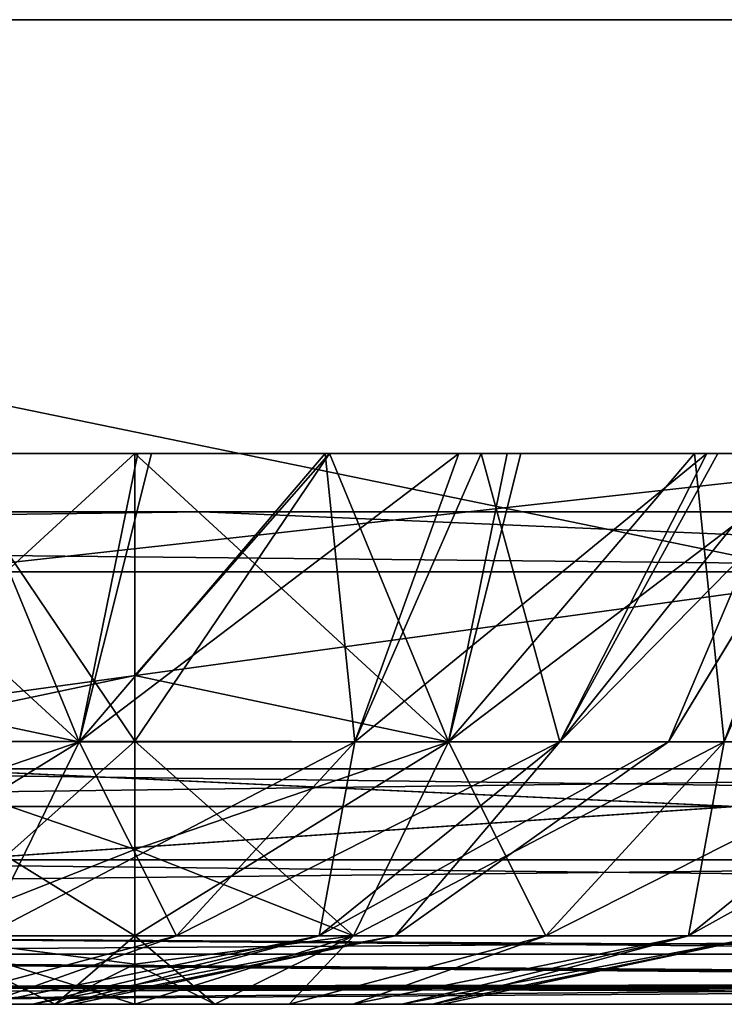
# Model space of a CAD drawing. Header units: millimetres. Extents: x -168 to 168, y -6 to 84.
# Tile 214 of 256: x -51.23 to -49.8, y -2 to 0. Entities that reach past the tile are written whole.
import ezdxf

# ---------------------------------------------------------------- set-up
doc = ezdxf.new("R2010")
doc.units = ezdxf.units.MM
doc.header["$LTSCALE"] = 65.185185
for name, color, linetype in [('14', 7, 'CONTINUOUS'), ('177', 7, 'CONTINUOUS'), ('207', 7, 'CONTINUOUS'), ('209', 7, 'CONTINUOUS'), ('213', 7, 'CONTINUOUS'), ('497', 7, 'CONTINUOUS'), ('499', 7, 'CONTINUOUS'), ('530', 7, 'CONTINUOUS'), ('531', 7, 'CONTINUOUS'), ('532', 7, 'CONTINUOUS'), ('54', 7, 'CONTINUOUS'), ('542', 7, 'CONTINUOUS'), ('543', 7, 'CONTINUOUS'), ('544', 7, 'CONTINUOUS'), ('57', 7, 'CONTINUOUS'), ('6', 7, 'CONTINUOUS'), ('63', 7, 'CONTINUOUS'), ('66', 7, 'CONTINUOUS'), ('67', 7, 'CONTINUOUS'), ('70', 7, 'CONTINUOUS')]:
    doc.layers.add(name, color=color, linetype=linetype)

msp = doc.modelspace()

# ---------------------------------------------------------------- linework, layer by layer
at = {"layer": '14', "linetype": 'CONTINUOUS'}
for points in [[(-52.3801, -1.5218, -124.8336), (-38.0864, -1.7064, -124.7895), (-52.3801, -1.7064, -124.7895), (-52.3801, -1.5218, -124.8336)], [(-41.2782, -1.5218, -124.8336), (-38.0864, -1.7064, -124.7895), (-52.3801, -1.5218, -124.8336), (-41.2782, -1.5218, -124.8336)], [(-38.0864, -1.7064, -124.7895), (-38.0864, -1.8612, -124.6798), (-52.3801, -1.7064, -124.7895), (-38.0864, -1.7064, -124.7895)], [(-52.3801, -1.7064, -124.7895), (-38.0864, -1.8612, -124.6798), (-52.3801, -1.8612, -124.6798), (-52.3801, -1.7064, -124.7895)], [(-41.0668, -1.9508, -124.5504), (-52.3801, -1.8612, -124.6798), (-38.9332, -1.9508, -124.5504), (-41.0668, -1.9508, -124.5504)], [(-52.3801, -1.964, -124.5203), (-52.3801, -1.8612, -124.6798), (-41.0668, -1.9508, -124.5504), (-52.3801, -1.964, -124.5203)], [(-52.3801, -1.8612, -124.6798), (-38.0864, -1.8612, -124.6798), (-38.9332, -1.9508, -124.5504), (-52.3801, -1.8612, -124.6798)], [(-41.3668, -1.9616, -124.5262), (-52.3801, -1.964, -124.5203), (-41.0668, -1.9508, -124.5504), (-41.3668, -1.9616, -124.5262)], [(-41.5149, -1.9736, -124.4944), (-52.3801, -1.964, -124.5203), (-41.3668, -1.9616, -124.5262), (-41.5149, -1.9736, -124.4944)], [(-41.8745, -2, -124.334), (-52.3801, -1.964, -124.5203), (-41.6443, -1.9856, -124.4533), (-41.8745, -2, -124.334)], [(-52.3801, -2, -124.334), (-52.3801, -1.964, -124.5203), (-41.8745, -2, -124.334), (-52.3801, -2, -124.334)], [(-41.6443, -1.9856, -124.4533), (-52.3801, -1.964, -124.5203), (-41.5149, -1.9736, -124.4944), (-41.6443, -1.9856, -124.4533)]]:
    msp.add_3dface(points, dxfattribs=at)
at = {"layer": '177', "linetype": 'CONTINUOUS'}
for points in [[(-47.6761, -1.5218, 124.8336), (-55.0671, 0, 124.9), (-55.0376, -1.5218, 124.8336), (-47.6761, -1.5218, 124.8336)], [(-41.3003, 0, 124.9), (-55.0671, 0, 124.9), (-47.6761, -1.5218, 124.8336), (-41.3003, 0, 124.9)]]:
    msp.add_3dface(points, dxfattribs=at)
at = {"layer": '207', "linetype": 'CONTINUOUS'}
for points in [[(-50.8633, -1, -91.9161), (-65.1571, -1, -91.9648), (-50.8633, -1, -106.057), (-50.8633, -1, -91.9161)], [(-65.1571, -1, -91.9648), (-65.1571, -1, -106.1132), (-50.8633, -1, -106.057), (-65.1571, -1, -91.9648)], [(-50.8633, -1, -77.7752), (-65.1571, -1, -77.8163), (-50.8633, -1, -91.9161), (-50.8633, -1, -77.7752)], [(-65.1571, -1, -77.8163), (-65.1571, -1, -91.9648), (-50.8633, -1, -91.9161), (-65.1571, -1, -77.8163)], [(-50.8633, -1, -63.6342), (-65.1571, -1, -63.6679), (-50.8633, -1, -77.7752), (-50.8633, -1, -63.6342)], [(-65.1571, -1, -63.6679), (-65.1571, -1, -77.8163), (-50.8633, -1, -77.7752), (-65.1571, -1, -63.6679)], [(-50.8633, -1, -49.4933), (-65.1571, -1, -49.5195), (-50.8633, -1, -63.6342), (-50.8633, -1, -49.4933)], [(-65.1571, -1, -49.5195), (-65.1571, -1, -63.6679), (-50.8633, -1, -63.6342), (-65.1571, -1, -49.5195)], [(-50.8633, -1, -35.3523), (-65.1571, -1, -35.3711), (-50.8633, -1, -49.4933), (-50.8633, -1, -35.3523)], [(-65.1571, -1, -35.3711), (-65.1571, -1, -49.5195), (-50.8633, -1, -49.4933), (-65.1571, -1, -35.3711)], [(-50.8633, -1, -21.2114), (-65.1571, -1, -21.2226), (-50.8633, -1, -35.3523), (-50.8633, -1, -21.2114)], [(-65.1571, -1, -21.2226), (-65.1571, -1, -35.3711), (-50.8633, -1, -35.3523), (-65.1571, -1, -21.2226)], [(-50.8633, -1, -7.0705), (-65.1571, -1, -7.0742), (-50.8633, -1, -21.2114), (-50.8633, -1, -7.0705)], [(-50.8633, -1, 7.0705), (-65.1571, -1, -7.0742), (-50.8633, -1, -7.0705), (-50.8633, -1, 7.0705)], [(-65.1571, -1, -7.0742), (-65.1571, -1, -21.2226), (-50.8633, -1, -21.2114), (-65.1571, -1, -7.0742)], [(-50.8633, -1, 21.2114), (-65.1571, -1, 7.0742), (-50.8633, -1, 7.0705), (-50.8633, -1, 21.2114)], [(-50.8634, -1, -120.197), (-65.1571, -1, -106.1132), (-59.9675, -1, -120.2355), (-50.8634, -1, -120.197)], [(-50.8633, -1, -106.057), (-65.1571, -1, -106.1132), (-50.8634, -1, -120.197), (-50.8633, -1, -106.057)], [(-65.1571, -1, 7.0742), (-65.1571, -1, -7.0742), (-50.8633, -1, 7.0705), (-65.1571, -1, 7.0742)], [(-50.8633, -1, 35.3523), (-65.1571, -1, 21.2226), (-50.8633, -1, 21.2114), (-50.8633, -1, 35.3523)], [(-65.1571, -1, 21.2226), (-65.1571, -1, 7.0742), (-50.8633, -1, 21.2114), (-65.1571, -1, 21.2226)], [(-50.8633, -1, 49.4933), (-65.1571, -1, 35.3711), (-50.8633, -1, 35.3523), (-50.8633, -1, 49.4933)], [(-65.1571, -1, 35.3711), (-65.1571, -1, 21.2226), (-50.8633, -1, 35.3523), (-65.1571, -1, 35.3711)], [(-50.8633, -1, 63.6342), (-65.1571, -1, 49.5195), (-50.8633, -1, 49.4933), (-50.8633, -1, 63.6342)], [(-65.1571, -1, 49.5195), (-65.1571, -1, 35.3711), (-50.8633, -1, 49.4933), (-65.1571, -1, 49.5195)], [(-50.8633, -1, 77.7752), (-65.1571, -1, 63.6679), (-50.8633, -1, 63.6342), (-50.8633, -1, 77.7752)], [(-65.1571, -1, 63.6679), (-65.1571, -1, 49.5195), (-50.8633, -1, 63.6342), (-65.1571, -1, 63.6679)], [(-50.8633, -1, 91.9161), (-65.1571, -1, 77.8163), (-50.8633, -1, 77.7752), (-50.8633, -1, 91.9161)], [(-65.1571, -1, 77.8163), (-65.1571, -1, 63.6679), (-50.8633, -1, 77.7752), (-65.1571, -1, 77.8163)], [(-50.8633, -1, 106.057), (-65.1571, -1, 91.9648), (-50.8633, -1, 91.9161), (-50.8633, -1, 106.057)], [(-65.1571, -1, 91.9648), (-65.1571, -1, 77.8163), (-50.8633, -1, 91.9161), (-65.1571, -1, 91.9648)], [(-50.8634, -1, 120.197), (-65.1571, -1, 106.1132), (-50.8633, -1, 106.057), (-50.8634, -1, 120.197)], [(-59.9675, -1, 120.2355), (-65.1571, -1, 106.1132), (-50.8634, -1, 120.197), (-59.9675, -1, 120.2355)], [(-65.1571, -1, 106.1132), (-65.1571, -1, 91.9648), (-50.8633, -1, 106.057), (-65.1571, -1, 106.1132)], [(-50.8634, -1, 120.197), (-50.8633, -1, 106.057), (-47.974, -1, 120.1861), (-50.8634, -1, 120.197)], [(-50.8633, -1, -106.057), (-50.8634, -1, -120.197), (-47.974, -1, -120.1861), (-50.8633, -1, -106.057)], [(-50.8633, -1, 21.2114), (-50.8633, -1, 7.0705), (-36.5696, -1, 21.2029), (-50.8633, -1, 21.2114)], [(-36.5696, -1, 21.2029), (-50.8633, -1, 7.0705), (-36.5696, -1, 7.0676), (-36.5696, -1, 21.2029)], [(-50.8633, -1, 7.0705), (-50.8633, -1, -7.0705), (-36.5696, -1, 7.0676), (-50.8633, -1, 7.0705)], [(-36.5696, -1, 35.3381), (-50.8633, -1, 21.2114), (-36.5696, -1, 21.2029), (-36.5696, -1, 35.3381)], [(-36.5696, -1, 49.4733), (-50.8633, -1, 35.3523), (-36.5696, -1, 35.3381), (-36.5696, -1, 49.4733)], [(-50.8633, -1, 35.3523), (-50.8633, -1, 21.2114), (-36.5696, -1, 35.3381), (-50.8633, -1, 35.3523)], [(-36.5696, -1, 63.6086), (-50.8633, -1, 49.4933), (-36.5696, -1, 49.4733), (-36.5696, -1, 63.6086)], [(-50.8633, -1, 49.4933), (-50.8633, -1, 35.3523), (-36.5696, -1, 49.4733), (-50.8633, -1, 49.4933)], [(-36.5696, -1, 77.7438), (-50.8633, -1, 63.6342), (-36.5696, -1, 63.6086), (-36.5696, -1, 77.7438)], [(-50.8633, -1, 63.6342), (-50.8633, -1, 49.4933), (-36.5696, -1, 63.6086), (-50.8633, -1, 63.6342)], [(-36.5696, -1, 91.8791), (-50.8633, -1, 77.7752), (-36.5696, -1, 77.7438), (-36.5696, -1, 91.8791)], [(-50.8633, -1, 77.7752), (-50.8633, -1, 63.6342), (-36.5696, -1, 77.7438), (-50.8633, -1, 77.7752)], [(-36.5696, -1, 106.0143), (-50.8633, -1, 91.9161), (-36.5696, -1, 91.8791), (-36.5696, -1, 106.0143)], [(-50.8633, -1, 91.9161), (-50.8633, -1, 77.7752), (-36.5696, -1, 91.8791), (-50.8633, -1, 91.9161)], [(-36.5696, -1, 120.1493), (-50.8633, -1, 106.057), (-36.5696, -1, 106.0143), (-36.5696, -1, 120.1493)], [(-47.974, -1, 120.1861), (-50.8633, -1, 106.057), (-36.5696, -1, 120.1493), (-47.974, -1, 120.1861)], [(-50.8633, -1, 106.057), (-50.8633, -1, 91.9161), (-36.5696, -1, 106.0143), (-50.8633, -1, 106.057)], [(-50.8633, -1, -91.9161), (-50.8633, -1, -106.057), (-36.5696, -1, -106.0143), (-50.8633, -1, -91.9161)], [(-36.5696, -1, -91.8791), (-50.8633, -1, -91.9161), (-36.5696, -1, -106.0143), (-36.5696, -1, -91.8791)], [(-36.5696, -1, -106.0143), (-50.8633, -1, -106.057), (-36.5696, -1, -120.1493), (-36.5696, -1, -106.0143)], [(-36.5696, -1, -120.1493), (-50.8633, -1, -106.057), (-47.974, -1, -120.1861), (-36.5696, -1, -120.1493)], [(-50.8633, -1, -7.0705), (-50.8633, -1, -21.2114), (-36.5696, -1, -21.2029), (-50.8633, -1, -7.0705)], [(-36.5696, -1, 7.0676), (-50.8633, -1, -7.0705), (-36.5696, -1, -7.0676), (-36.5696, -1, 7.0676)], [(-36.5696, -1, -7.0676), (-50.8633, -1, -7.0705), (-36.5696, -1, -21.2029), (-36.5696, -1, -7.0676)], [(-50.8633, -1, -21.2114), (-50.8633, -1, -35.3523), (-36.5696, -1, -35.3381), (-50.8633, -1, -21.2114)], [(-36.5696, -1, -21.2029), (-50.8633, -1, -21.2114), (-36.5696, -1, -35.3381), (-36.5696, -1, -21.2029)], [(-50.8633, -1, -35.3523), (-50.8633, -1, -49.4933), (-36.5696, -1, -49.4733), (-50.8633, -1, -35.3523)], [(-36.5696, -1, -35.3381), (-50.8633, -1, -35.3523), (-36.5696, -1, -49.4733), (-36.5696, -1, -35.3381)], [(-50.8633, -1, -49.4933), (-50.8633, -1, -63.6342), (-36.5696, -1, -63.6086), (-50.8633, -1, -49.4933)], [(-36.5696, -1, -49.4733), (-50.8633, -1, -49.4933), (-36.5696, -1, -63.6086), (-36.5696, -1, -49.4733)], [(-50.8633, -1, -63.6342), (-50.8633, -1, -77.7752), (-36.5696, -1, -77.7438), (-50.8633, -1, -63.6342)], [(-36.5696, -1, -63.6086), (-50.8633, -1, -63.6342), (-36.5696, -1, -77.7438), (-36.5696, -1, -63.6086)], [(-50.8633, -1, -77.7752), (-50.8633, -1, -91.9161), (-36.5696, -1, -91.8791), (-50.8633, -1, -77.7752)], [(-36.5696, -1, -77.7438), (-50.8633, -1, -77.7752), (-36.5696, -1, -91.8791), (-36.5696, -1, -77.7438)]]:
    msp.add_3dface(points, dxfattribs=at)
at = {"layer": '209', "linetype": 'CONTINUOUS'}
for points in [[(-60.0287, -1.1213, -120.3571), (-48.023, -1.1213, -120.3076), (-59.9675, -1, -120.2355), (-60.0287, -1.1213, -120.3571)], [(-48.023, -1.1213, -120.3076), (-50.8634, -1, -120.197), (-59.9675, -1, -120.2355), (-48.023, -1.1213, -120.3076)], [(-50.8634, -1, -120.197), (-48.023, -1.1213, -120.3076), (-47.974, -1, -120.1861), (-50.8634, -1, -120.197)]]:
    msp.add_3dface(points, dxfattribs=at)
at = {"layer": '213', "linetype": 'CONTINUOUS'}
for points in [[(-48.023, -1.1213, 120.3076), (-60.0287, -1.1213, 120.3571), (-50.8634, -1, 120.197), (-48.023, -1.1213, 120.3076)], [(-60.0287, -1.1213, 120.3571), (-59.9675, -1, 120.2355), (-50.8634, -1, 120.197), (-60.0287, -1.1213, 120.3571)], [(-48.023, -1.1213, 120.3076), (-50.8634, -1, 120.197), (-47.974, -1, 120.1861), (-48.023, -1.1213, 120.3076)]]:
    msp.add_3dface(points, dxfattribs=at)
at = {"layer": '497', "linetype": 'CONTINUOUS'}
for points in [[(-51.2082, -2, -45.1873), (-51.3076, -2, -45.0577), (-51.3072, -2, -45.9418), (-51.2082, -2, -45.1873)], [(-51.2079, -2, -45.8123), (-51.2082, -2, -45.1873), (-51.3072, -2, -45.9418), (-51.2079, -2, -45.8123)], [(-51.1458, -2, -45.338), (-51.2082, -2, -45.1873), (-51.2079, -2, -45.8123), (-51.1458, -2, -45.338)], [(-51.1456, -2, -45.6615), (-51.1458, -2, -45.338), (-51.2079, -2, -45.8123), (-51.1456, -2, -45.6615)], [(-51.1244, -2, -45.4997), (-51.1458, -2, -45.338), (-51.1456, -2, -45.6615), (-51.1244, -2, -45.4997)]]:
    msp.add_3dface(points, dxfattribs=at)
at = {"layer": '499', "linetype": 'CONTINUOUS'}
for points in [[(-51.75, -0.8815, -43.277), (-51.75, -1.3318, -43.5234), (-51.1131, -1.4666, -43.7502), (-51.75, -0.8815, -43.277)], [(-51.75, -0.8815, -43.277), (-51.1131, -1.4666, -43.7502), (-50.9942, -0.8815, -43.4094), (-51.75, -0.8815, -43.277)], [(-51.1131, -1.4666, -47.2498), (-51.75, -1.4658, -47.3629), (-51.3548, -0.8815, -47.6876), (-51.1131, -1.4666, -47.2498)], [(-50.9666, -0.8815, -47.5804), (-51.1131, -1.4666, -47.2498), (-51.3548, -0.8815, -47.6876), (-50.9666, -0.8815, -47.5804)], [(-50.5531, -1.4666, -46.9264), (-51.1131, -1.4666, -47.2498), (-50.6138, -0.8815, -47.4107), (-50.5531, -1.4666, -46.9264)], [(-50.6138, -0.8815, -47.4107), (-51.1131, -1.4666, -47.2498), (-50.9666, -0.8815, -47.5804), (-50.6138, -0.8815, -47.4107)], [(-50.9942, -0.8815, -43.4094), (-51.1131, -1.4666, -43.7502), (-50.3424, -0.8815, -43.7794), (-50.9942, -0.8815, -43.4094)], [(-51.1131, -1.4666, -43.7502), (-50.5531, -1.4666, -44.0736), (-50.3424, -0.8815, -43.7794), (-51.1131, -1.4666, -43.7502)], [(-50.2967, -0.8815, -47.1822), (-50.5531, -1.4666, -46.9264), (-50.6138, -0.8815, -47.4107), (-50.2967, -0.8815, -47.1822)], [(-50.3424, -0.8815, -43.7794), (-50.5531, -1.4666, -44.0736), (-49.8385, -0.8815, -44.3651), (-50.3424, -0.8815, -43.7794)], [(-50.5531, -1.4666, -44.0736), (-50.1374, -1.4666, -44.569), (-49.8385, -0.8815, -44.3651), (-50.5531, -1.4666, -44.0736)], [(-50.1374, -1.4666, -46.431), (-50.5531, -1.4666, -46.9264), (-50.2967, -0.8815, -47.1822), (-50.1374, -1.4666, -46.431)], [(-49.8165, -0.8815, -46.5969), (-50.1374, -1.4666, -46.431), (-50.2967, -0.8815, -47.1822), (-49.8165, -0.8815, -46.5969)], [(-50.1374, -1.4666, -44.569), (-49.9162, -1.4666, -45.1767), (-49.6679, -0.8814, -44.721), (-50.1374, -1.4666, -44.569)], [(-49.8385, -0.8815, -44.3651), (-50.1374, -1.4666, -44.569), (-49.6679, -0.8814, -44.721), (-49.8385, -0.8815, -44.3651)], [(-49.5614, -0.8815, -45.8895), (-50.1374, -1.4666, -46.431), (-49.8165, -0.8815, -46.5969), (-49.5614, -0.8815, -45.8895)], [(-49.9162, -1.4666, -45.8234), (-50.1374, -1.4666, -46.431), (-49.5614, -0.8815, -45.8895), (-49.9162, -1.4666, -45.8234)], [(-49.5608, -0.8815, -45.1136), (-49.9162, -1.4666, -45.8234), (-49.5614, -0.8815, -45.8895), (-49.5608, -0.8815, -45.1136)], [(-49.6679, -0.8814, -44.721), (-49.9162, -1.4666, -45.1767), (-49.5608, -0.8815, -45.1136), (-49.6679, -0.8814, -44.721)], [(-49.9162, -1.4666, -45.1767), (-49.9162, -1.4666, -45.8234), (-49.5608, -0.8815, -45.1136), (-49.9162, -1.4666, -45.1767)], [(-51.75, -1.3318, -43.5234), (-51.75, -1.4658, -43.6371), (-51.1131, -1.4666, -43.7502), (-51.75, -1.3318, -43.5234)], [(-51.75, -1.6856, -47.1105), (-51.75, -1.4658, -47.3629), (-51.1131, -1.4666, -47.2498), (-51.75, -1.6856, -47.1105)], [(-51.1131, -1.4666, -43.7502), (-51.75, -1.4658, -43.6371), (-51.3059, -1.8612, -44.28), (-51.1131, -1.4666, -43.7502)], [(-51.75, -1.8609, -46.799), (-51.75, -1.6856, -47.1105), (-51.1131, -1.4666, -47.2498), (-51.75, -1.8609, -46.799)], [(-51.75, -1.8609, -46.799), (-51.1131, -1.4666, -47.2498), (-51.306, -1.8612, -46.72), (-51.75, -1.8609, -46.799)], [(-51.1131, -1.4666, -47.2498), (-50.5531, -1.4666, -46.9264), (-51.306, -1.8612, -46.72), (-51.1131, -1.4666, -47.2498)], [(-51.306, -1.8612, -46.72), (-50.5531, -1.4666, -46.9264), (-50.9155, -1.8612, -46.4945), (-51.306, -1.8612, -46.72)], [(-50.9155, -1.8612, -44.5055), (-51.1131, -1.4666, -43.7502), (-51.3059, -1.8612, -44.28), (-50.9155, -1.8612, -44.5055)], [(-50.5531, -1.4666, -44.0736), (-51.1131, -1.4666, -43.7502), (-50.9155, -1.8612, -44.5055), (-50.5531, -1.4666, -44.0736)], [(-50.6257, -1.8612, -44.8509), (-50.5531, -1.4666, -44.0736), (-50.9155, -1.8612, -44.5055), (-50.6257, -1.8612, -44.8509)], [(-50.9155, -1.8612, -46.4945), (-50.1374, -1.4666, -46.431), (-50.6257, -1.8612, -46.1491), (-50.9155, -1.8612, -46.4945)], [(-50.5531, -1.4666, -46.9264), (-50.1374, -1.4666, -46.431), (-50.9155, -1.8612, -46.4945), (-50.5531, -1.4666, -46.9264)], [(-50.6257, -1.8612, -46.1491), (-49.9162, -1.4666, -45.8234), (-50.4715, -1.8612, -45.7254), (-50.6257, -1.8612, -46.1491)], [(-50.4715, -1.8612, -45.2746), (-50.1374, -1.4666, -44.569), (-50.6257, -1.8612, -44.8509), (-50.4715, -1.8612, -45.2746)], [(-50.1374, -1.4666, -44.569), (-50.5531, -1.4666, -44.0736), (-50.6257, -1.8612, -44.8509), (-50.1374, -1.4666, -44.569)], [(-50.1374, -1.4666, -46.431), (-49.9162, -1.4666, -45.8234), (-50.6257, -1.8612, -46.1491), (-50.1374, -1.4666, -46.431)], [(-49.9162, -1.4666, -45.1767), (-50.1374, -1.4666, -44.569), (-50.4715, -1.8612, -45.2746), (-49.9162, -1.4666, -45.1767)], [(-49.9162, -1.4666, -45.8234), (-49.9162, -1.4666, -45.1767), (-50.4715, -1.8612, -45.7254), (-49.9162, -1.4666, -45.8234)], [(-50.4715, -1.8612, -45.7254), (-49.9162, -1.4666, -45.1767), (-50.4715, -1.8612, -45.2746), (-50.4715, -1.8612, -45.7254)], [(-51.4371, -2, -44.9583), (-50.9155, -1.8612, -44.5055), (-51.3059, -1.8612, -44.28), (-51.4371, -2, -44.9583)], [(-51.4371, -2, -44.9583), (-51.3076, -2, -45.0577), (-50.9155, -1.8612, -44.5055), (-51.4371, -2, -44.9583)], [(-51.4365, -2, -46.0413), (-51.306, -1.8612, -46.72), (-50.9155, -1.8612, -46.4945), (-51.4365, -2, -46.0413)], [(-51.3072, -2, -45.9418), (-51.4365, -2, -46.0413), (-50.9155, -1.8612, -46.4945), (-51.3072, -2, -45.9418)], [(-51.3076, -2, -45.0577), (-50.6257, -1.8612, -44.8509), (-50.9155, -1.8612, -44.5055), (-51.3076, -2, -45.0577)], [(-51.3076, -2, -45.0577), (-51.2082, -2, -45.1873), (-50.6257, -1.8612, -44.8509), (-51.3076, -2, -45.0577)], [(-51.3072, -2, -45.9418), (-50.9155, -1.8612, -46.4945), (-50.6257, -1.8612, -46.1491), (-51.3072, -2, -45.9418)], [(-51.2079, -2, -45.8123), (-51.3072, -2, -45.9418), (-50.6257, -1.8612, -46.1491), (-51.2079, -2, -45.8123)], [(-51.2082, -2, -45.1873), (-51.1458, -2, -45.338), (-50.6257, -1.8612, -44.8509), (-51.2082, -2, -45.1873)], [(-51.2079, -2, -45.8123), (-50.6257, -1.8612, -46.1491), (-50.4715, -1.8612, -45.7254), (-51.2079, -2, -45.8123)], [(-51.1456, -2, -45.6615), (-51.2079, -2, -45.8123), (-50.4715, -1.8612, -45.7254), (-51.1456, -2, -45.6615)], [(-51.1458, -2, -45.338), (-51.1244, -2, -45.4997), (-50.4715, -1.8612, -45.2746), (-51.1458, -2, -45.338)], [(-51.1458, -2, -45.338), (-50.4715, -1.8612, -45.2746), (-50.6257, -1.8612, -44.8509), (-51.1458, -2, -45.338)], [(-51.1244, -2, -45.4997), (-51.1456, -2, -45.6615), (-50.4715, -1.8612, -45.7254), (-51.1244, -2, -45.4997)], [(-51.1244, -2, -45.4997), (-50.4715, -1.8612, -45.7254), (-50.4715, -1.8612, -45.2746), (-51.1244, -2, -45.4997)]]:
    msp.add_3dface(points, dxfattribs=at)
at = {"layer": '530', "linetype": 'CONTINUOUS'}
for points in [[(-51.3135, -2, 45.5413), (-51.3129, -2, 44.4583), (-51.1625, -2, 45.6041), (-51.3135, -2, 45.5413)], [(-51.3129, -2, 44.4583), (-51.1621, -2, 44.3958), (-51.1625, -2, 45.6041), (-51.3129, -2, 44.4583)], [(-51.1625, -2, 45.6041), (-51, -2, 44.3744), (-51, -2, 45.6256), (-51.1625, -2, 45.6041)], [(-51.1621, -2, 44.3958), (-51, -2, 44.3744), (-51.1625, -2, 45.6041), (-51.1621, -2, 44.3958)], [(-50.8379, -2, 45.6042), (-51, -2, 45.6256), (-50.8375, -2, 44.3959), (-50.8379, -2, 45.6042)], [(-51, -2, 45.6256), (-51, -2, 44.3744), (-50.8375, -2, 44.3959), (-51, -2, 45.6256)], [(-50.6871, -2, 45.5417), (-50.8379, -2, 45.6042), (-50.8375, -2, 44.3959), (-50.6871, -2, 45.5417)], [(-50.6865, -2, 44.4587), (-50.6871, -2, 45.5417), (-50.8375, -2, 44.3959), (-50.6865, -2, 44.4587)], [(-50.5576, -2, 45.4423), (-50.6871, -2, 45.5417), (-50.6865, -2, 44.4587), (-50.5576, -2, 45.4423)], [(-50.5572, -2, 44.5582), (-50.5576, -2, 45.4423), (-50.6865, -2, 44.4587), (-50.5572, -2, 44.5582)], [(-50.4582, -2, 45.3127), (-50.5576, -2, 45.4423), (-50.5572, -2, 44.5582), (-50.4582, -2, 45.3127)], [(-50.4579, -2, 44.6877), (-50.4582, -2, 45.3127), (-50.5572, -2, 44.5582), (-50.4579, -2, 44.6877)], [(-50.3958, -2, 45.162), (-50.4582, -2, 45.3127), (-50.4579, -2, 44.6877), (-50.3958, -2, 45.162)], [(-50.3956, -2, 44.8385), (-50.3958, -2, 45.162), (-50.4579, -2, 44.6877), (-50.3956, -2, 44.8385)], [(-50.3744, -2, 45.0003), (-50.3958, -2, 45.162), (-50.3956, -2, 44.8385), (-50.3744, -2, 45.0003)]]:
    msp.add_3dface(points, dxfattribs=at)
at = {"layer": '531', "linetype": 'CONTINUOUS'}
for points in [[(-51.7558, -0.8815, 42.9094), (-51, -0.8815, 42.777), (-51.6371, -1.4659, 43.2495), (-51.7558, -0.8815, 42.9094)], [(-51.6371, -1.4659, 43.2495), (-51, -0.8815, 42.777), (-51, -1.3318, 43.0234), (-51.6371, -1.4659, 43.2495)], [(-51, -1.4658, 46.8629), (-51.3952, -0.8815, 47.1876), (-51.6371, -1.4659, 46.7505), (-51, -1.4658, 46.8629)], [(-51, -0.8815, 47.223), (-51.3952, -0.8815, 47.1876), (-51, -1.4658, 46.8629), (-51, -0.8815, 47.223)], [(-51, -1.3318, 46.9766), (-51, -0.8815, 47.223), (-51, -1.4658, 46.8629), (-51, -1.3318, 46.9766)], [(-51, -1.4658, 43.1371), (-51.6371, -1.4659, 43.2495), (-51, -1.3318, 43.0234), (-51, -1.4658, 43.1371)], [(-51, -1.4658, 46.8629), (-51.6371, -1.4659, 46.7505), (-51, -1.6856, 46.6105), (-51, -1.4658, 46.8629)], [(-51.6371, -1.4659, 43.2495), (-51, -1.4658, 43.1371), (-51.4443, -1.8609, 43.7794), (-51.6371, -1.4659, 43.2495)], [(-51, -1.8609, 46.299), (-51.6371, -1.4659, 46.7505), (-51.4443, -1.8609, 46.2206), (-51, -1.8609, 46.299)], [(-51, -1.6856, 46.6105), (-51.6371, -1.4659, 46.7505), (-51, -1.8609, 46.299), (-51, -1.6856, 46.6105)], [(-51, -1.4658, 43.1371), (-51, -1.6856, 43.3895), (-51.4443, -1.8609, 43.7794), (-51, -1.4658, 43.1371)], [(-51.4443, -1.8609, 43.7794), (-51, -1.6856, 43.3895), (-51, -1.8609, 43.701), (-51.4443, -1.8609, 43.7794)], [(-51.3135, -2, 45.5413), (-51.1625, -2, 45.6041), (-51.4443, -1.8609, 46.2206), (-51.3135, -2, 45.5413)], [(-51.1625, -2, 45.6041), (-51, -2, 45.6256), (-51.4443, -1.8609, 46.2206), (-51.1625, -2, 45.6041)], [(-51.4443, -1.8609, 46.2206), (-51, -2, 45.6256), (-51, -1.9185, 46.1457), (-51.4443, -1.8609, 46.2206)], [(-51, -1.8609, 46.299), (-51.4443, -1.8609, 46.2206), (-51, -1.9185, 46.1457), (-51, -1.8609, 46.299)], [(-51.1621, -2, 44.3958), (-51.3129, -2, 44.4583), (-51.4443, -1.8609, 43.7794), (-51.1621, -2, 44.3958)], [(-51.1621, -2, 44.3958), (-51.4443, -1.8609, 43.7794), (-51, -1.8609, 43.701), (-51.1621, -2, 44.3958)], [(-51.1621, -2, 44.3958), (-51, -1.8609, 43.701), (-51, -1.9185, 43.8543), (-51.1621, -2, 44.3958)], [(-51, -2, 44.3744), (-51.1621, -2, 44.3958), (-51, -1.9185, 43.8543), (-51, -2, 44.3744)]]:
    msp.add_3dface(points, dxfattribs=at)
at = {"layer": '532', "linetype": 'CONTINUOUS'}
for points in [[(-51, -0.8815, 47.223), (-51, -1.3318, 46.9766), (-50.3631, -1.4666, 46.7498), (-51, -0.8815, 47.223)], [(-51, -0.8815, 47.223), (-50.3631, -1.4666, 46.7498), (-50.2442, -0.8815, 47.0906), (-51, -0.8815, 47.223)], [(-51, -1.3318, 43.0234), (-51, -0.8815, 42.777), (-50.6048, -0.8815, 42.8124), (-51, -1.3318, 43.0234)], [(-50.3631, -1.4666, 43.2502), (-51, -1.4658, 43.1371), (-50.6048, -0.8815, 42.8124), (-50.3631, -1.4666, 43.2502)], [(-51, -1.4658, 43.1371), (-51, -1.3318, 43.0234), (-50.6048, -0.8815, 42.8124), (-51, -1.4658, 43.1371)], [(-50.2166, -0.8815, 42.9196), (-50.3631, -1.4666, 43.2502), (-50.6048, -0.8815, 42.8124), (-50.2166, -0.8815, 42.9196)], [(-49.8031, -1.4666, 43.5736), (-50.3631, -1.4666, 43.2502), (-49.8638, -0.8815, 43.0893), (-49.8031, -1.4666, 43.5736)], [(-49.8638, -0.8815, 43.0893), (-50.3631, -1.4666, 43.2502), (-50.2166, -0.8815, 42.9196), (-49.8638, -0.8815, 43.0893)], [(-50.2442, -0.8815, 47.0906), (-50.3631, -1.4666, 46.7498), (-49.5924, -0.8815, 46.7206), (-50.2442, -0.8815, 47.0906)], [(-50.3631, -1.4666, 46.7498), (-49.8031, -1.4666, 46.4264), (-49.5924, -0.8815, 46.7206), (-50.3631, -1.4666, 46.7498)], [(-49.5467, -0.8815, 43.3178), (-49.8031, -1.4666, 43.5736), (-49.8638, -0.8815, 43.0893), (-49.5467, -0.8815, 43.3178)], [(-49.3874, -1.4666, 44.069), (-49.8031, -1.4666, 43.5736), (-49.5467, -0.8815, 43.3178), (-49.3874, -1.4666, 44.069)], [(-51, -1.3318, 46.9766), (-51, -1.4658, 46.8629), (-50.3631, -1.4666, 46.7498), (-51, -1.3318, 46.9766)], [(-51, -1.6856, 43.3895), (-51, -1.4658, 43.1371), (-50.3631, -1.4666, 43.2502), (-51, -1.6856, 43.3895)], [(-50.3631, -1.4666, 46.7498), (-51, -1.4658, 46.8629), (-50.5559, -1.8612, 46.22), (-50.3631, -1.4666, 46.7498)], [(-51, -1.4658, 46.8629), (-51, -1.6856, 46.6105), (-50.5559, -1.8612, 46.22), (-51, -1.4658, 46.8629)], [(-51, -1.8609, 43.701), (-51, -1.6856, 43.3895), (-50.3631, -1.4666, 43.2502), (-51, -1.8609, 43.701)], [(-51, -1.8609, 43.701), (-50.3631, -1.4666, 43.2502), (-50.556, -1.8612, 43.78), (-51, -1.8609, 43.701)], [(-50.3631, -1.4666, 43.2502), (-49.8031, -1.4666, 43.5736), (-50.556, -1.8612, 43.78), (-50.3631, -1.4666, 43.2502)], [(-50.556, -1.8612, 43.78), (-49.8031, -1.4666, 43.5736), (-50.1655, -1.8612, 44.0055), (-50.556, -1.8612, 43.78)], [(-50.1655, -1.8612, 45.9945), (-50.3631, -1.4666, 46.7498), (-50.5559, -1.8612, 46.22), (-50.1655, -1.8612, 45.9945)], [(-49.8031, -1.4666, 46.4264), (-50.3631, -1.4666, 46.7498), (-50.1655, -1.8612, 45.9945), (-49.8031, -1.4666, 46.4264)], [(-49.8757, -1.8612, 45.6491), (-49.8031, -1.4666, 46.4264), (-50.1655, -1.8612, 45.9945), (-49.8757, -1.8612, 45.6491)], [(-50.1655, -1.8612, 44.0055), (-49.3874, -1.4666, 44.069), (-49.8757, -1.8612, 44.3509), (-50.1655, -1.8612, 44.0055)], [(-49.8031, -1.4666, 43.5736), (-49.3874, -1.4666, 44.069), (-50.1655, -1.8612, 44.0055), (-49.8031, -1.4666, 43.5736)], [(-49.8757, -1.8612, 44.3509), (-49.1662, -1.4666, 44.6766), (-49.7215, -1.8612, 44.7746), (-49.8757, -1.8612, 44.3509)], [(-49.7215, -1.8612, 45.2254), (-49.3874, -1.4666, 45.931), (-49.8757, -1.8612, 45.6491), (-49.7215, -1.8612, 45.2254)], [(-49.3874, -1.4666, 45.931), (-49.8031, -1.4666, 46.4264), (-49.8757, -1.8612, 45.6491), (-49.3874, -1.4666, 45.931)], [(-49.3874, -1.4666, 44.069), (-49.1662, -1.4666, 44.6766), (-49.8757, -1.8612, 44.3509), (-49.3874, -1.4666, 44.069)], [(-51, -1.6856, 46.6105), (-51, -1.8609, 46.299), (-50.5559, -1.8612, 46.22), (-51, -1.6856, 46.6105)], [(-51, -1.9185, 43.8543), (-51, -1.8609, 43.701), (-50.556, -1.8612, 43.78), (-51, -1.9185, 43.8543)], [(-51, -1.8609, 46.299), (-50.8379, -2, 45.6042), (-50.5559, -1.8612, 46.22), (-51, -1.8609, 46.299)], [(-50.8379, -2, 45.6042), (-51, -1.8609, 46.299), (-51, -1.9185, 46.1457), (-50.8379, -2, 45.6042)], [(-50.8375, -2, 44.3959), (-51, -2, 44.3744), (-50.556, -1.8612, 43.78), (-50.8375, -2, 44.3959)], [(-51, -2, 44.3744), (-51, -1.9185, 43.8543), (-50.556, -1.8612, 43.78), (-51, -2, 44.3744)], [(-50.8379, -2, 45.6042), (-50.6871, -2, 45.5417), (-50.5559, -1.8612, 46.22), (-50.8379, -2, 45.6042)], [(-50.6865, -2, 44.4587), (-50.8375, -2, 44.3959), (-50.556, -1.8612, 43.78), (-50.6865, -2, 44.4587)], [(-50.6871, -2, 45.5417), (-50.1655, -1.8612, 45.9945), (-50.5559, -1.8612, 46.22), (-50.6871, -2, 45.5417)], [(-50.6871, -2, 45.5417), (-50.5576, -2, 45.4423), (-50.1655, -1.8612, 45.9945), (-50.6871, -2, 45.5417)], [(-50.6865, -2, 44.4587), (-50.556, -1.8612, 43.78), (-50.1655, -1.8612, 44.0055), (-50.6865, -2, 44.4587)], [(-50.5572, -2, 44.5582), (-50.6865, -2, 44.4587), (-50.1655, -1.8612, 44.0055), (-50.5572, -2, 44.5582)], [(-50.5576, -2, 45.4423), (-49.8757, -1.8612, 45.6491), (-50.1655, -1.8612, 45.9945), (-50.5576, -2, 45.4423)], [(-50.5576, -2, 45.4423), (-50.4582, -2, 45.3127), (-49.8757, -1.8612, 45.6491), (-50.5576, -2, 45.4423)], [(-50.5572, -2, 44.5582), (-50.1655, -1.8612, 44.0055), (-49.8757, -1.8612, 44.3509), (-50.5572, -2, 44.5582)], [(-50.4579, -2, 44.6877), (-50.5572, -2, 44.5582), (-49.8757, -1.8612, 44.3509), (-50.4579, -2, 44.6877)], [(-50.4582, -2, 45.3127), (-50.3958, -2, 45.162), (-49.8757, -1.8612, 45.6491), (-50.4582, -2, 45.3127)], [(-50.4579, -2, 44.6877), (-49.8757, -1.8612, 44.3509), (-49.7215, -1.8612, 44.7746), (-50.4579, -2, 44.6877)], [(-50.3956, -2, 44.8385), (-50.4579, -2, 44.6877), (-49.7215, -1.8612, 44.7746), (-50.3956, -2, 44.8385)], [(-50.3958, -2, 45.162), (-50.3744, -2, 45.0003), (-49.7215, -1.8612, 45.2254), (-50.3958, -2, 45.162)], [(-50.3958, -2, 45.162), (-49.7215, -1.8612, 45.2254), (-49.8757, -1.8612, 45.6491), (-50.3958, -2, 45.162)], [(-50.3744, -2, 45.0003), (-50.3956, -2, 44.8385), (-49.7215, -1.8612, 44.7746), (-50.3744, -2, 45.0003)], [(-50.3744, -2, 45.0003), (-49.7215, -1.8612, 44.7746), (-49.7215, -1.8612, 45.2254), (-50.3744, -2, 45.0003)], [(-51, -2, 45.6256), (-50.8379, -2, 45.6042), (-51, -1.9185, 46.1457), (-51, -2, 45.6256)]]:
    msp.add_3dface(points, dxfattribs=at)
at = {"layer": '54', "linetype": 'CONTINUOUS'}
for points in [[(-49.7797, -1.5981, 120.9355), (-64.0029, -1.5981, 120.9972), (-60.0287, -1.1213, 120.3571), (-49.7797, -1.5981, 120.9355)], [(-48.023, -1.1213, 120.3076), (-49.7797, -1.5981, 120.9355), (-60.0287, -1.1213, 120.3571), (-48.023, -1.1213, 120.3076)], [(-49.7797, -1.5981, 120.9355), (-54.1651, -1.898, 121.6772), (-64.0029, -1.5981, 120.9972), (-49.7797, -1.5981, 120.9355)], [(-40.6236, -1.898, 121.6282), (-54.1651, -1.898, 121.6772), (-49.7797, -1.5981, 120.9355), (-40.6236, -1.898, 121.6282)], [(-54.1651, -1.898, 121.6772), (-40.6236, -1.898, 121.6282), (-52.8796, -2, 122.4476), (-54.1651, -1.898, 121.6772)], [(-40.6236, -1.898, 121.6282), (-41.7281, -2, 122.4074), (-52.8796, -2, 122.4476), (-40.6236, -1.898, 121.6282)]]:
    msp.add_3dface(points, dxfattribs=at)
at = {"layer": '542', "linetype": 'CONTINUOUS'}
for points in [[(-51.3135, -2, -54.9587), (-51.3129, -2, -56.0417), (-51.1625, -2, -54.8959), (-51.3135, -2, -54.9587)], [(-51.3129, -2, -56.0417), (-51.1621, -2, -56.1042), (-51.1625, -2, -54.8959), (-51.3129, -2, -56.0417)], [(-51.1625, -2, -54.8959), (-51, -2, -56.1256), (-51, -2, -54.8744), (-51.1625, -2, -54.8959)], [(-51.1621, -2, -56.1042), (-51, -2, -56.1256), (-51.1625, -2, -54.8959), (-51.1621, -2, -56.1042)], [(-50.8379, -2, -54.8958), (-51, -2, -54.8744), (-50.8375, -2, -56.1041), (-50.8379, -2, -54.8958)], [(-51, -2, -54.8744), (-51, -2, -56.1256), (-50.8375, -2, -56.1041), (-51, -2, -54.8744)], [(-50.6871, -2, -54.9583), (-50.8379, -2, -54.8958), (-50.8375, -2, -56.1041), (-50.6871, -2, -54.9583)], [(-50.6865, -2, -56.0413), (-50.6871, -2, -54.9583), (-50.8375, -2, -56.1041), (-50.6865, -2, -56.0413)], [(-50.5576, -2, -55.0577), (-50.6871, -2, -54.9583), (-50.6865, -2, -56.0413), (-50.5576, -2, -55.0577)], [(-50.5572, -2, -55.9418), (-50.5576, -2, -55.0577), (-50.6865, -2, -56.0413), (-50.5572, -2, -55.9418)], [(-50.4582, -2, -55.1873), (-50.5576, -2, -55.0577), (-50.5572, -2, -55.9418), (-50.4582, -2, -55.1873)], [(-50.4579, -2, -55.8123), (-50.4582, -2, -55.1873), (-50.5572, -2, -55.9418), (-50.4579, -2, -55.8123)], [(-50.3958, -2, -55.338), (-50.4582, -2, -55.1873), (-50.4579, -2, -55.8123), (-50.3958, -2, -55.338)], [(-50.3956, -2, -55.6615), (-50.3958, -2, -55.338), (-50.4579, -2, -55.8123), (-50.3956, -2, -55.6615)], [(-50.3744, -2, -55.4997), (-50.3958, -2, -55.338), (-50.3956, -2, -55.6615), (-50.3744, -2, -55.4997)]]:
    msp.add_3dface(points, dxfattribs=at)
at = {"layer": '543', "linetype": 'CONTINUOUS'}
for points in [[(-51.7558, -0.8815, -57.5906), (-51, -0.8815, -57.723), (-51.6371, -1.4659, -57.2505), (-51.7558, -0.8815, -57.5906)], [(-51.6371, -1.4659, -57.2505), (-51, -0.8815, -57.723), (-51, -1.3318, -57.4766), (-51.6371, -1.4659, -57.2505)], [(-51, -1.4658, -53.6371), (-51.3952, -0.8815, -53.3124), (-51.6371, -1.4659, -53.7495), (-51, -1.4658, -53.6371)], [(-51, -0.8815, -53.277), (-51.3952, -0.8815, -53.3124), (-51, -1.4658, -53.6371), (-51, -0.8815, -53.277)], [(-51, -1.3318, -53.5234), (-51, -0.8815, -53.277), (-51, -1.4658, -53.6371), (-51, -1.3318, -53.5234)], [(-51, -1.4658, -57.3629), (-51.6371, -1.4659, -57.2505), (-51, -1.3318, -57.4766), (-51, -1.4658, -57.3629)], [(-51, -1.4658, -53.6371), (-51.6371, -1.4659, -53.7495), (-51, -1.6856, -53.8895), (-51, -1.4658, -53.6371)], [(-51.6371, -1.4659, -57.2505), (-51, -1.4658, -57.3629), (-51.4443, -1.8609, -56.7206), (-51.6371, -1.4659, -57.2505)], [(-51, -1.8609, -54.201), (-51.6371, -1.4659, -53.7495), (-51.4443, -1.8609, -54.2794), (-51, -1.8609, -54.201)], [(-51, -1.6856, -53.8895), (-51.6371, -1.4659, -53.7495), (-51, -1.8609, -54.201), (-51, -1.6856, -53.8895)], [(-51, -1.4658, -57.3629), (-51, -1.6856, -57.1105), (-51.4443, -1.8609, -56.7206), (-51, -1.4658, -57.3629)], [(-51.4443, -1.8609, -56.7206), (-51, -1.6856, -57.1105), (-51, -1.8609, -56.799), (-51.4443, -1.8609, -56.7206)], [(-51.3135, -2, -54.9587), (-51.1625, -2, -54.8959), (-51.4443, -1.8609, -54.2794), (-51.3135, -2, -54.9587)], [(-51.1625, -2, -54.8959), (-51, -2, -54.8744), (-51.4443, -1.8609, -54.2794), (-51.1625, -2, -54.8959)], [(-51.4443, -1.8609, -54.2794), (-51, -2, -54.8744), (-51, -1.9185, -54.3543), (-51.4443, -1.8609, -54.2794)], [(-51, -1.8609, -54.201), (-51.4443, -1.8609, -54.2794), (-51, -1.9185, -54.3543), (-51, -1.8609, -54.201)], [(-51.1621, -2, -56.1042), (-51.3129, -2, -56.0417), (-51.4443, -1.8609, -56.7206), (-51.1621, -2, -56.1042)], [(-51.1621, -2, -56.1042), (-51.4443, -1.8609, -56.7206), (-51, -1.8609, -56.799), (-51.1621, -2, -56.1042)], [(-51.1621, -2, -56.1042), (-51, -1.8609, -56.799), (-51, -1.9185, -56.6457), (-51.1621, -2, -56.1042)], [(-51, -2, -56.1256), (-51.1621, -2, -56.1042), (-51, -1.9185, -56.6457), (-51, -2, -56.1256)]]:
    msp.add_3dface(points, dxfattribs=at)
at = {"layer": '544', "linetype": 'CONTINUOUS'}
for points in [[(-51, -0.8815, -53.277), (-51, -1.3318, -53.5234), (-50.3631, -1.4666, -53.7502), (-51, -0.8815, -53.277)], [(-51, -0.8815, -53.277), (-50.3631, -1.4666, -53.7502), (-50.2442, -0.8815, -53.4094), (-51, -0.8815, -53.277)], [(-51, -1.3318, -57.4766), (-51, -0.8815, -57.723), (-50.6048, -0.8815, -57.6876), (-51, -1.3318, -57.4766)], [(-51, -1.4658, -57.3629), (-51, -1.3318, -57.4766), (-50.6048, -0.8815, -57.6876), (-51, -1.4658, -57.3629)], [(-50.3631, -1.4666, -57.2498), (-51, -1.4658, -57.3629), (-50.6048, -0.8815, -57.6876), (-50.3631, -1.4666, -57.2498)], [(-50.2166, -0.8815, -57.5804), (-50.3631, -1.4666, -57.2498), (-50.6048, -0.8815, -57.6876), (-50.2166, -0.8815, -57.5804)], [(-49.8031, -1.4666, -56.9264), (-50.3631, -1.4666, -57.2498), (-49.8638, -0.8815, -57.4107), (-49.8031, -1.4666, -56.9264)], [(-49.8638, -0.8815, -57.4107), (-50.3631, -1.4666, -57.2498), (-50.2166, -0.8815, -57.5804), (-49.8638, -0.8815, -57.4107)], [(-50.2442, -0.8815, -53.4094), (-50.3631, -1.4666, -53.7502), (-49.5924, -0.8815, -53.7794), (-50.2442, -0.8815, -53.4094)], [(-50.3631, -1.4666, -53.7502), (-49.8031, -1.4666, -54.0736), (-49.5924, -0.8815, -53.7794), (-50.3631, -1.4666, -53.7502)], [(-49.5467, -0.8815, -57.1822), (-49.8031, -1.4666, -56.9264), (-49.8638, -0.8815, -57.4107), (-49.5467, -0.8815, -57.1822)], [(-49.3874, -1.4666, -56.431), (-49.8031, -1.4666, -56.9264), (-49.5467, -0.8815, -57.1822), (-49.3874, -1.4666, -56.431)], [(-51, -1.3318, -53.5234), (-51, -1.4658, -53.6371), (-50.3631, -1.4666, -53.7502), (-51, -1.3318, -53.5234)], [(-51, -1.6856, -57.1105), (-51, -1.4658, -57.3629), (-50.3631, -1.4666, -57.2498), (-51, -1.6856, -57.1105)], [(-51, -1.4658, -53.6371), (-51, -1.6856, -53.8895), (-50.5559, -1.8612, -54.28), (-51, -1.4658, -53.6371)], [(-50.3631, -1.4666, -53.7502), (-51, -1.4658, -53.6371), (-50.5559, -1.8612, -54.28), (-50.3631, -1.4666, -53.7502)], [(-51, -1.8609, -56.799), (-51, -1.6856, -57.1105), (-50.3631, -1.4666, -57.2498), (-51, -1.8609, -56.799)], [(-51, -1.8609, -56.799), (-50.3631, -1.4666, -57.2498), (-50.556, -1.8612, -56.72), (-51, -1.8609, -56.799)], [(-50.3631, -1.4666, -57.2498), (-49.8031, -1.4666, -56.9264), (-50.556, -1.8612, -56.72), (-50.3631, -1.4666, -57.2498)], [(-50.556, -1.8612, -56.72), (-49.8031, -1.4666, -56.9264), (-50.1655, -1.8612, -56.4945), (-50.556, -1.8612, -56.72)], [(-50.1655, -1.8612, -54.5055), (-50.3631, -1.4666, -53.7502), (-50.5559, -1.8612, -54.28), (-50.1655, -1.8612, -54.5055)], [(-49.8031, -1.4666, -54.0736), (-50.3631, -1.4666, -53.7502), (-50.1655, -1.8612, -54.5055), (-49.8031, -1.4666, -54.0736)], [(-49.8757, -1.8612, -54.8509), (-49.8031, -1.4666, -54.0736), (-50.1655, -1.8612, -54.5055), (-49.8757, -1.8612, -54.8509)], [(-50.1655, -1.8612, -56.4945), (-49.3874, -1.4666, -56.431), (-49.8757, -1.8612, -56.1491), (-50.1655, -1.8612, -56.4945)], [(-49.8031, -1.4666, -56.9264), (-49.3874, -1.4666, -56.431), (-50.1655, -1.8612, -56.4945), (-49.8031, -1.4666, -56.9264)], [(-49.8757, -1.8612, -56.1491), (-49.1662, -1.4666, -55.8234), (-49.7215, -1.8612, -55.7254), (-49.8757, -1.8612, -56.1491)], [(-49.3874, -1.4666, -54.569), (-49.8031, -1.4666, -54.0736), (-49.8757, -1.8612, -54.8509), (-49.3874, -1.4666, -54.569)], [(-49.7215, -1.8612, -55.2746), (-49.3874, -1.4666, -54.569), (-49.8757, -1.8612, -54.8509), (-49.7215, -1.8612, -55.2746)], [(-49.3874, -1.4666, -56.431), (-49.1662, -1.4666, -55.8234), (-49.8757, -1.8612, -56.1491), (-49.3874, -1.4666, -56.431)], [(-51, -1.6856, -53.8895), (-51, -1.8609, -54.201), (-50.5559, -1.8612, -54.28), (-51, -1.6856, -53.8895)], [(-51, -1.9185, -56.6457), (-51, -1.8609, -56.799), (-50.556, -1.8612, -56.72), (-51, -1.9185, -56.6457)], [(-51, -1.8609, -54.201), (-50.8379, -2, -54.8958), (-50.5559, -1.8612, -54.28), (-51, -1.8609, -54.201)], [(-50.8379, -2, -54.8958), (-51, -1.8609, -54.201), (-51, -1.9185, -54.3543), (-50.8379, -2, -54.8958)], [(-50.8375, -2, -56.1041), (-51, -2, -56.1256), (-50.556, -1.8612, -56.72), (-50.8375, -2, -56.1041)], [(-51, -2, -56.1256), (-51, -1.9185, -56.6457), (-50.556, -1.8612, -56.72), (-51, -2, -56.1256)], [(-50.8379, -2, -54.8958), (-50.6871, -2, -54.9583), (-50.5559, -1.8612, -54.28), (-50.8379, -2, -54.8958)], [(-50.6865, -2, -56.0413), (-50.8375, -2, -56.1041), (-50.556, -1.8612, -56.72), (-50.6865, -2, -56.0413)], [(-50.6871, -2, -54.9583), (-50.1655, -1.8612, -54.5055), (-50.5559, -1.8612, -54.28), (-50.6871, -2, -54.9583)], [(-50.6871, -2, -54.9583), (-50.5576, -2, -55.0577), (-50.1655, -1.8612, -54.5055), (-50.6871, -2, -54.9583)], [(-50.6865, -2, -56.0413), (-50.556, -1.8612, -56.72), (-50.1655, -1.8612, -56.4945), (-50.6865, -2, -56.0413)], [(-50.5572, -2, -55.9418), (-50.6865, -2, -56.0413), (-50.1655, -1.8612, -56.4945), (-50.5572, -2, -55.9418)], [(-50.5576, -2, -55.0577), (-49.8757, -1.8612, -54.8509), (-50.1655, -1.8612, -54.5055), (-50.5576, -2, -55.0577)], [(-50.5576, -2, -55.0577), (-50.4582, -2, -55.1873), (-49.8757, -1.8612, -54.8509), (-50.5576, -2, -55.0577)], [(-50.5572, -2, -55.9418), (-50.1655, -1.8612, -56.4945), (-49.8757, -1.8612, -56.1491), (-50.5572, -2, -55.9418)], [(-50.4579, -2, -55.8123), (-50.5572, -2, -55.9418), (-49.8757, -1.8612, -56.1491), (-50.4579, -2, -55.8123)], [(-50.4582, -2, -55.1873), (-50.3958, -2, -55.338), (-49.8757, -1.8612, -54.8509), (-50.4582, -2, -55.1873)], [(-50.4579, -2, -55.8123), (-49.8757, -1.8612, -56.1491), (-49.7215, -1.8612, -55.7254), (-50.4579, -2, -55.8123)], [(-50.3956, -2, -55.6615), (-50.4579, -2, -55.8123), (-49.7215, -1.8612, -55.7254), (-50.3956, -2, -55.6615)], [(-50.3958, -2, -55.338), (-49.7215, -1.8612, -55.2746), (-49.8757, -1.8612, -54.8509), (-50.3958, -2, -55.338)], [(-50.3958, -2, -55.338), (-50.3744, -2, -55.4997), (-49.7215, -1.8612, -55.2746), (-50.3958, -2, -55.338)], [(-50.3744, -2, -55.4997), (-50.3956, -2, -55.6615), (-49.7215, -1.8612, -55.7254), (-50.3744, -2, -55.4997)], [(-50.3744, -2, -55.4997), (-49.7215, -1.8612, -55.7254), (-49.7215, -1.8612, -55.2746), (-50.3744, -2, -55.4997)], [(-51, -2, -54.8744), (-50.8379, -2, -54.8958), (-51, -1.9185, -54.3543), (-51, -2, -54.8744)]]:
    msp.add_3dface(points, dxfattribs=at)
at = {"layer": '57', "linetype": 'CONTINUOUS'}
for points in [[(-52.8796, -2, 124.334), (-52.8796, -2, 122.4476), (-47.6761, -2, 124.334), (-52.8796, -2, 124.334)], [(-42.0084, -2, 124.0618), (-52.8796, -2, 122.4476), (-42.0544, -2, 123.762), (-42.0084, -2, 124.0618)], [(-52.8796, -2, 122.4476), (-41.7281, -2, 122.4074), (-41.9694, -2, 122.742), (-52.8796, -2, 122.4476)], [(-52.8796, -2, 122.4476), (-42.0544, -2, 123.1456), (-42.0544, -2, 123.762), (-52.8796, -2, 122.4476)], [(-52.8796, -2, 122.4476), (-41.9694, -2, 122.742), (-42.0544, -2, 123.1456), (-52.8796, -2, 122.4476)], [(-52.8796, -2, 122.4476), (-41.8745, -2, 124.334), (-47.6761, -2, 124.334), (-52.8796, -2, 122.4476)], [(-41.8745, -2, 124.334), (-52.8796, -2, 122.4476), (-42.0084, -2, 124.0618), (-41.8745, -2, 124.334)]]:
    msp.add_3dface(points, dxfattribs=at)
at = {"layer": '6', "linetype": 'CONTINUOUS'}
for points in [[(-64.0069, -1.5981, -120.9973), (-49.7837, -1.5981, -120.9355), (-60.0287, -1.1213, -120.3571), (-64.0069, -1.5981, -120.9973)], [(-60.0287, -1.1213, -120.3571), (-49.7837, -1.5981, -120.9355), (-48.023, -1.1213, -120.3076), (-60.0287, -1.1213, -120.3571)], [(-64.0069, -1.5981, -120.9973), (-54.1672, -1.898, -121.6772), (-49.7837, -1.5981, -120.9355), (-64.0069, -1.5981, -120.9973)], [(-54.1672, -1.898, -121.6772), (-40.6257, -1.898, -121.6282), (-49.7837, -1.5981, -120.9355), (-54.1672, -1.898, -121.6772)], [(-55.2599, -2, -122.4575), (-41.7281, -2, -122.4074), (-54.1672, -1.898, -121.6772), (-55.2599, -2, -122.4575)], [(-41.7281, -2, -122.4074), (-41.415, -1.9955, -122.2419), (-54.1672, -1.898, -121.6772), (-41.7281, -2, -122.4074)], [(-41.415, -1.9955, -122.2419), (-41.0589, -1.9922, -122.1852), (-54.1672, -1.898, -121.6772), (-41.415, -1.9955, -122.2419)], [(-54.1672, -1.898, -121.6772), (-41.0589, -1.9922, -122.1852), (-40.6257, -1.898, -121.6282), (-54.1672, -1.898, -121.6772)]]:
    msp.add_3dface(points, dxfattribs=at)
at = {"layer": '63', "linetype": 'CONTINUOUS'}
for points in [[(-41.7281, -2, -122.4074), (-55.2599, -2, -122.4575), (-41.9694, -2, -122.742), (-41.7281, -2, -122.4074)], [(-55.2599, -2, -122.4575), (-52.3801, -2, -124.334), (-42.0544, -2, -123.7619), (-55.2599, -2, -122.4575)], [(-55.2599, -2, -122.4575), (-42.0544, -2, -123.7619), (-42.0544, -2, -123.1456), (-55.2599, -2, -122.4575)], [(-41.9694, -2, -122.742), (-55.2599, -2, -122.4575), (-42.0544, -2, -123.1456), (-41.9694, -2, -122.742)], [(-52.3801, -2, -124.334), (-41.8745, -2, -124.334), (-42.0085, -2, -124.0618), (-52.3801, -2, -124.334)], [(-42.0544, -2, -123.7619), (-52.3801, -2, -124.334), (-42.0085, -2, -124.0618), (-42.0544, -2, -123.7619)]]:
    msp.add_3dface(points, dxfattribs=at)
at = {"layer": '66', "linetype": 'CONTINUOUS'}
for points in [[(-41.3003, 0, -124.9), (-55.0376, -1.5218, -124.8336), (-55.0671, 0, -124.9), (-41.3003, 0, -124.9)], [(-52.3801, -1.5218, -124.8336), (-55.0376, -1.5218, -124.8336), (-41.3003, 0, -124.9), (-52.3801, -1.5218, -124.8336)], [(-41.2782, -1.5218, -124.8336), (-52.3801, -1.5218, -124.8336), (-41.3003, 0, -124.9), (-41.2782, -1.5218, -124.8336)]]:
    msp.add_3dface(points, dxfattribs=at)
at = {"layer": '67', "linetype": 'CONTINUOUS'}
for points in [[(-55.5111, 0, 110.6205), (-55.0671, 0, 124.9), (-41.6333, 0, 110.6205), (-55.5111, 0, 110.6205)], [(-41.6333, 0, -118.0793), (-55.0671, 0, -124.9), (-55.5111, 0, -118.0793), (-41.6333, 0, -118.0793)], [(-55.0671, 0, 124.9), (-41.3003, 0, 124.9), (-41.6333, 0, 110.6205), (-55.0671, 0, 124.9)], [(-41.3003, 0, -124.9), (-55.0671, 0, -124.9), (-41.6333, 0, -118.0793), (-41.3003, 0, -124.9)]]:
    msp.add_3dface(points, dxfattribs=at)
at = {"layer": '70', "linetype": 'CONTINUOUS'}
for points in [[(-61.9698, -1.7064, 124.7895), (-47.6761, -1.5218, 124.8336), (-55.0376, -1.5218, 124.8336), (-61.9698, -1.7064, 124.7895)], [(-47.6761, -1.7064, 124.7895), (-47.6761, -1.5218, 124.8336), (-61.9698, -1.7064, 124.7895), (-47.6761, -1.7064, 124.7895)], [(-47.6761, -1.8612, 124.6798), (-47.6761, -1.7064, 124.7895), (-61.9698, -1.8612, 124.6798), (-47.6761, -1.8612, 124.6798)], [(-61.9698, -1.8612, 124.6798), (-47.6761, -1.7064, 124.7895), (-61.9698, -1.7064, 124.7895), (-61.9698, -1.8612, 124.6798)], [(-61.9698, -1.964, 124.5203), (-47.6761, -1.8612, 124.6798), (-61.9698, -1.8612, 124.6798), (-61.9698, -1.964, 124.5203)], [(-47.6761, -1.964, 124.5203), (-47.6761, -1.8612, 124.6798), (-61.9698, -1.964, 124.5203), (-47.6761, -1.964, 124.5203)], [(-61.9698, -2, 124.334), (-52.8796, -2, 124.334), (-47.6761, -1.964, 124.5203), (-61.9698, -2, 124.334)], [(-61.9698, -2, 124.334), (-47.6761, -1.964, 124.5203), (-61.9698, -1.964, 124.5203), (-61.9698, -2, 124.334)], [(-52.8796, -2, 124.334), (-47.6761, -2, 124.334), (-47.6761, -1.964, 124.5203), (-52.8796, -2, 124.334)]]:
    msp.add_3dface(points, dxfattribs=at)

doc.saveas('drawing.dxf')
